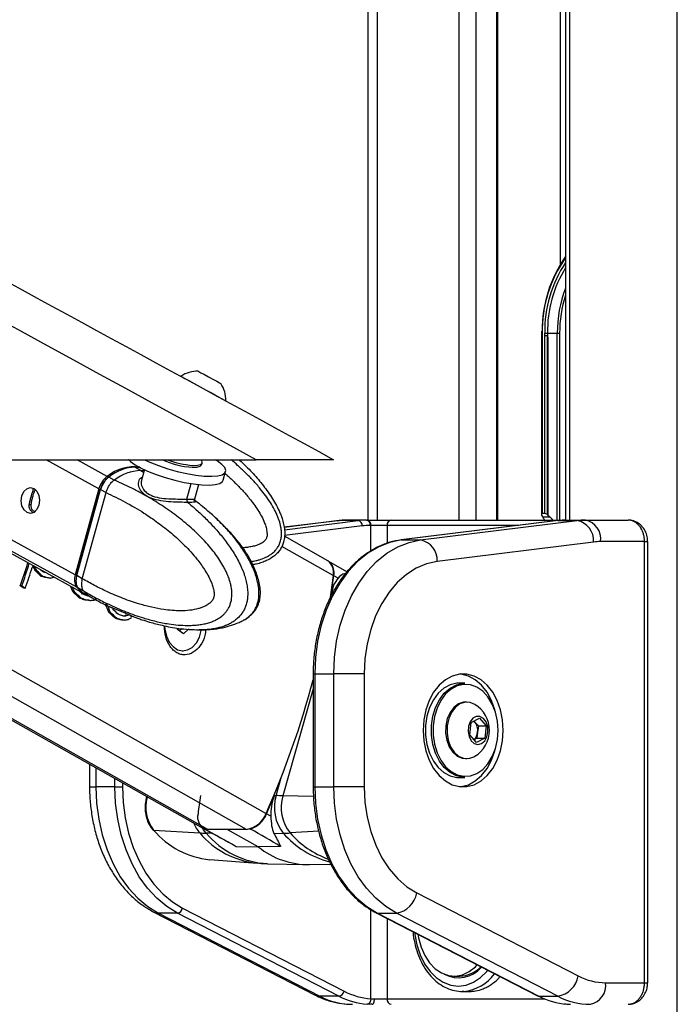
# Model space of a CAD drawing. Header units: millimetres. Extents: x 20 to 22981, y 40 to 19992.
# Tile 124 of 153: x 17410 to 17654, y 6410 to 6776. Entities that reach past the tile are written whole.
import ezdxf

# ---------------------------------------------------------------- set-up
doc = ezdxf.new("R2010")
doc.units = ezdxf.units.MM
doc.header["$LTSCALE"] = 2

msp = doc.modelspace()

# ---------------------------------------------------------------- linework, layer by layer
at = {"color": 8, "linetype": 'Continuous', "lineweight": 25}
for p, q in [((17654.15, 2191.49), (17654.15, 7939.49)), ((17614.05, 7760.96), (17614.05, 6590.02)), ((17542.65, 7234.49), (17542.65, 6590.02)), ((17573.13, 6590.02), (17573.13, 7146.36)), ((17579.31, 7141.84), (17579.31, 6590.02)), ((17587.09, 6590.02), (17587.09, 7136.14)), ((17610.77, 6685.26), (17610.77, 7128.96)), ((17603.97, 6659.49), (17603.67, 6659.49)), ((17609.54, 6590.02), (17609.54, 6659.49)), ((17610.42, 6659.49), (17610.42, 6590.02)), ((17479.76, 6475.06), (17236.46, 6612.47)), ((17494.14, 6475.06), (17250.84, 6612.47)), ((17501.34, 6480.95), (17268.47, 6612.47)), ((17431, 6565.09), (17344.87, 6612.47)), ((17430.45, 6569.68), (17352.67, 6612.47)), ((17439.29, 6601.7), (17419.72, 6612.47)), ((17442.38, 6606.28), (17431.14, 6612.47)), ((17454.81, 6608.45), (17455.88, 6607.83)), ((17471.98, 6597.83), (17473.56, 6603.57)), ((17415.66, 6601.31), (17415.12, 6601.6)), ((17414.08, 6595.5), (17413.4, 6595.88)), ((17528.52, 6589.83), (17508.09, 6587.3)), ((17508.22, 6586.45), (17535.59, 6589.83)), ((17528.03, 6589.8), (17528.52, 6589.83)), ((17612.64, 6590.02), (17612.69, 6590.02)), ((17537.13, 6587.84), (17508.23, 6584.26)), ((17540.35, 6578.56), (17540.35, 6588.02)), ((17546.31, 6588.02), (17546.31, 6581.37)), ((17595.15, 6588.02), (17546.31, 6588.02)), ((17641.97, 6582.02), (17643.14, 6582.02)), ((17526.34, 6569.48), (17507.26, 6580.25)), ((17525.34, 6574.11), (17525.26, 6574.11)), ((17518.86, 6532.83), (17519.45, 6532.83)), ((17518.86, 6527.34), (17507.63, 6487.55)), ((17438.13, 6498), (17438.13, 6490.89)), ((17445.2, 6490.89), (17445.2, 6494.01)), ((17505.08, 6487.6), (17507.08, 6494.69)), ((17435.79, 6490.89), (17438.13, 6490.89)), ((17448.03, 6492.41), (17448.03, 6490.89)), ((17518.86, 6490.89), (17519.45, 6490.89)), ((17457.23, 6487.07), (17457.26, 6487.19)), ((17457.23, 6487.07), (17457.47, 6487.07)), ((17518.98, 6487.26), (17507.63, 6487.55)), ((17481.42, 6473.59), (17479.12, 6473.63)), ((17520.94, 6474.34), (17510.28, 6473.73)), ((17540.35, 6412.08), (17540.35, 6445.15)), ((17546.31, 6441.94), (17546.31, 6412.02)), ((17641.97, 6418.02), (17643.14, 6418.02)), ((17546.31, 6412.02), (17604.88, 6412.02))]:
    msp.add_line(p, q, dxfattribs=at)
at = {"color": 7, "linetype": 'Continuous', "lineweight": 25}
for p, q in [((17612.66, 7760.96), (17612.66, 6590.02)), ((17539.3, 6590.02), (17539.3, 7244.18)), ((17587.52, 6590.02), (17587.52, 7135.82)), ((17603.68, 6660.28), (17603.67, 6659.49)), ((17603.67, 6659.49), (17603.67, 6592.2)), ((17603.97, 6659.49), (17603.97, 6592.49)), ((17604.89, 6658.63), (17604.89, 6659.49)), ((17604.89, 6659.49), (17605.93, 6659.49)), ((17604.89, 6592.49), (17604.89, 6658.63)), ((17605.9, 6591.95), (17605.9, 6658.63)), ((17605.93, 6659.49), (17609.54, 6659.49)), ((17609.54, 6659.49), (17610.42, 6659.49)), ((17606.03, 6657.51), (17606.03, 6591.84)), ((17484.5, 6640.81), (17484.52, 6640.8)), ((17486.38, 6634.38), (17486.41, 6634.36)), ((14957.83, 6612.47), (17497.73, 6612.47)), ((17235.44, 6612.47), (17477.92, 6475.53)), ((17343.33, 6612.47), (17433.9, 6562.64)), ((17450.49, 6612.29), (17450.17, 6612.47)), ((17477.39, 6610.56), (17477.58, 6611.27)), ((17454.81, 6608.45), (17452.57, 6609.68)), ((17456.15, 6608.79), (17455.07, 6604.91)), ((17485.45, 6604.83), (17486.35, 6608.09)), ((17444.89, 6604.9), (17442.91, 6605.99)), ((17445.03, 6604.85), (17444.89, 6604.9)), ((17455.2, 6604.87), (17455.12, 6604.69)), ((17474.94, 6597.96), (17476.39, 6603.2)), ((17414.9, 6601.35), (17415.12, 6601.6)), ((17439.29, 6601.7), (17430.45, 6569.68)), ((17439.7, 6601.55), (17430.86, 6569.53)), ((17431.01, 6569.37), (17439.86, 6601.39)), ((17433.09, 6568.24), (17441.93, 6600.24)), ((17439.86, 6601.39), (17441.93, 6600.25)), ((17441.93, 6600.25), (17441.93, 6600.24)), ((17474.54, 6597.57), (17475.01, 6597.24)), ((17604.89, 6592.49), (17603.97, 6592.49)), ((17528.03, 6589.8), (17508.08, 6587.33)), ((17535.59, 6589.83), (17528.52, 6589.83)), ((17538.67, 6590.02), (17531.6, 6590.02)), ((17538.67, 6590.02), (17538.94, 6590.02)), ((17538.94, 6590.02), (17547.87, 6590.02)), ((17547.87, 6590.02), (17612.69, 6590.02)), ((17609.71, 6589.82), (17551.6, 6582.63)), ((17609.83, 6589.83), (17551.72, 6582.64)), ((17558.79, 6582.64), (17616.91, 6589.83)), ((17604.13, 6591.25), (17603.94, 6591.53)), ((17604.13, 6591.25), (17606.74, 6591.25)), ((17606.03, 6591.84), (17606.74, 6591.25)), ((17609.71, 6589.82), (17609.83, 6589.83)), ((17609.83, 6589.83), (17616.91, 6589.83)), ((17612.69, 6590.02), (17612.92, 6590.02)), ((17612.92, 6590.02), (17619.99, 6590.02)), ((17619.99, 6590.02), (17635.86, 6590.02)), ((17540.35, 6588.02), (17540.08, 6588.02)), ((17546.31, 6588.02), (17540.35, 6588.02)), ((17524.3, 6574.9), (17508.21, 6583.99)), ((17551.6, 6582.63), (17551.72, 6582.64)), ((17551.72, 6582.64), (17558.79, 6582.64)), ((17623.06, 6581.86), (17564.94, 6574.67)), ((17641.97, 6582.02), (17625.64, 6582.02)), ((17641.97, 6418.02), (17641.97, 6582.02)), ((17643.14, 6418.02), (17643.14, 6582.02)), ((17531.4, 6570.81), (17524.68, 6574.68)), ((17415.56, 6572.55), (17414.99, 6572.55)), ((17416.21, 6571.18), (17415.64, 6571.18)), ((17418.42, 6569.07), (17417.85, 6569.07)), ((17421.26, 6568.4), (17420.7, 6568.4)), ((17433.09, 6568.23), (17431.01, 6569.37)), ((17433.09, 6568.24), (17433.09, 6568.23)), ((17526.34, 6569.48), (17525.08, 6560.39)), ((17528.12, 6568.45), (17526.54, 6569.36)), ((17410.62, 6565.52), (17410.05, 6565.52)), ((17411.4, 6564.77), (17410.05, 6565.52)), ((17410.62, 6565.52), (17411.96, 6564.77)), ((17411.96, 6564.77), (17411.4, 6564.77)), ((17430.28, 6563.2), (17429.72, 6563.2)), ((17431.54, 6564.79), (17433.52, 6563.71)), ((17433.52, 6563.71), (17433.65, 6563.63)), ((17432.66, 6561.03), (17432.09, 6561.03)), ((17434.29, 6560.37), (17433.72, 6560.37)), ((17434.38, 6562.38), (17436.54, 6561.2)), ((17435.92, 6560.13), (17435.36, 6560.13)), ((17442.26, 6558.74), (17441.7, 6558.74)), ((17443.53, 6555.7), (17442.96, 6555.7)), ((17444.54, 6557.32), (17448.64, 6555.64)), ((17445.74, 6553.65), (17445.17, 6553.65)), ((17447.3, 6553.01), (17446.74, 6553.01)), ((17448.82, 6552.84), (17448.26, 6552.84)), ((17449.55, 6554.5), (17448.98, 6554.5)), ((17450.47, 6554.84), (17449.9, 6554.84)), ((17451.59, 6554.33), (17453.61, 6553.57)), ((17468.47, 6549.31), (17468.45, 6549.85)), ((17470.64, 6547.71), (17468.47, 6549.31)), ((17470.02, 6549.58), (17469.16, 6548.8)), ((17472.71, 6549.58), (17470.64, 6547.71)), ((17470.17, 6541.42), (17470.53, 6541.42)), ((17518.86, 6532.83), (17518.86, 6490.89)), ((17519.45, 6532.83), (17519.45, 6490.89)), ((17519.45, 6532.83), (17526.52, 6532.83)), ((17526.52, 6490.89), (17526.52, 6532.83)), ((17537.83, 6532.83), (17526.52, 6532.83)), ((17537.83, 6532.83), (17537.83, 6490.89)), ((17575.17, 6529.36), (17572.91, 6529.36)), ((17575.99, 6522.36), (17575.45, 6522.36)), ((17577.6, 6514.8), (17580.66, 6516.42)), ((17578.63, 6515.35), (17578.98, 6514.95)), ((17580.66, 6516.42), (17583.18, 6513.48)), ((17577.06, 6510.24), (17577.6, 6514.8)), ((17578.98, 6514.95), (17580.24, 6513.48)), ((17580.24, 6513.48), (17579.97, 6511.2)), ((17580.24, 6513.48), (17583.18, 6513.48)), ((17583.18, 6513.48), (17582.64, 6508.93)), ((17579.58, 6507.31), (17577.06, 6510.24)), ((17579.7, 6508.93), (17578.66, 6508.38)), ((17582.64, 6508.93), (17579.58, 6507.31)), ((17579.97, 6511.2), (17579.7, 6508.93)), ((17579.7, 6508.93), (17582.64, 6508.93)), ((17575.45, 6501.36), (17575.99, 6501.36)), ((17578.59, 6502.03), (17578.93, 6502.22)), ((17435.79, 6499.32), (17435.79, 6490.89)), ((17572.91, 6494.36), (17575.17, 6494.36)), ((17445.2, 6490.89), (17438.13, 6490.89)), ((17445.2, 6490.89), (17448.03, 6490.89)), ((17519.45, 6490.89), (17526.52, 6490.89)), ((17537.83, 6490.89), (17526.52, 6490.89)), ((17457.05, 6487.31), (17456.96, 6486.97)), ((17504.48, 6487.6), (17505.08, 6487.6)), ((17503.13, 6479.92), (17501.54, 6480.84)), ((17459.59, 6474.77), (17476.71, 6473.73)), ((17478.09, 6475.43), (17488.34, 6469.75)), ((17478.66, 6475.18), (17478.8, 6475.18)), ((17494.14, 6475.06), (17479.76, 6475.06)), ((17498.47, 6468.56), (17486.95, 6475.06)), ((17495.62, 6475.18), (17495.15, 6475.17)), ((17504.23, 6473.57), (17507.76, 6473.63)), ((17490.29, 6468.74), (17498.47, 6468.56)), ((17506.78, 6468.74), (17498.47, 6468.56)), ((17480.45, 6463.79), (17498.08, 6462.48)), ((17501.88, 6462.29), (17516.2, 6461.94)), ((17517.54, 6461.94), (17525.4, 6462.13)), ((17557.37, 6451.43), (17617.35, 6420.56)), ((17470.36, 6445.79), (17530.34, 6414.92)), ((17459.67, 6444.31), (17519.64, 6413.44)), ((17468.47, 6443.91), (17461.39, 6443.91)), ((17461.39, 6443.91), (17521.37, 6413.04)), ((17528.44, 6413.04), (17468.47, 6443.91)), ((17542.28, 6444.01), (17602.25, 6413.14)), ((17542.71, 6443.91), (17549.78, 6443.91)), ((17542.71, 6443.91), (17602.69, 6413.04)), ((17609.76, 6413.04), (17549.78, 6443.91)), ((17571.27, 6420.52), (17573.32, 6420.52)), ((17627.51, 6418.02), (17641.97, 6418.02)), ((17528.44, 6413.04), (17521.37, 6413.04)), ((17574.77, 6414.83), (17574.24, 6414.82)), ((17574.24, 6414.82), (17577.07, 6414.82)), ((17602.69, 6413.04), (17609.76, 6413.04)), ((17541.62, 6412.02), (17546.31, 6412.02))]:
    msp.add_line(p, q, dxfattribs=at)
at = {"color": 7, "linetype": 'Continuous', "lineweight": 25, "flags": 128}
for points in [[(17469.74, 6643.48), (17469.75, 6643.47), (17470.19, 6643.24), (17471.2, 6642.69), (17472.73, 6641.85), (17474.65, 6640.8), (17476.83, 6639.61), (17479.1, 6638.37), (17481.29, 6637.17), (17483.25, 6636.1), (17484.82, 6635.24), (17485.89, 6634.65), (17486.38, 6634.38)], [(17476.18, 6645.36), (17476.38, 6645.25), (17477.17, 6644.82), (17478.45, 6644.12), (17480.01, 6643.27), (17481.63, 6642.39), (17483.05, 6641.61), (17484.06, 6641.05), (17484.5, 6640.81)], [(17456.2, 6612.47), (17458.24, 6611.52), (17461.39, 6610.26), (17464.81, 6609.1), (17468.35, 6608.1), (17471.89, 6607.29), (17475.3, 6606.71), (17478.42, 6606.37), (17481.16, 6606.29), (17483.4, 6606.47), (17485.06, 6606.9), (17486.07, 6607.57), (17486.39, 6608.46), (17486.02, 6609.52), (17484.96, 6610.72), (17483.26, 6612.01), (17482.55, 6612.46)], [(17473.92, 6609.66), (17475.65, 6609.71), (17476.83, 6610.01), (17477.38, 6610.53), (17477.39, 6610.56)], [(17474.11, 6610.37), (17475.85, 6610.42), (17477.03, 6610.72), (17477.57, 6611.24), (17477.59, 6611.6)], [(17477.59, 6611.6), (17477.35, 6612.5), (17477.34, 6612.53)], [(17457.34, 6608.26), (17460.49, 6606.99), (17463.91, 6605.84), (17467.45, 6604.84), (17470.99, 6604.03), (17474.39, 6603.45), (17477.52, 6603.11), (17480.26, 6603.02), (17482.5, 6603.21), (17484.16, 6603.64), (17485.17, 6604.31), (17485.45, 6604.83)], [(17442.63, 6605.75), (17442.61, 6605.83), (17442.62, 6605.91), (17442.63, 6605.97), (17442.67, 6606.01), (17442.71, 6606.03), (17442.77, 6606.04), (17442.84, 6606.02), (17442.91, 6605.99)], [(17415.03, 6601.76), (17416.15, 6600.75), (17416.91, 6599.22), (17417.19, 6597.39), (17416.96, 6595.55), (17416.25, 6593.97), (17415.16, 6592.89), (17413.87, 6592.49), (17412.56, 6592.81), (17411.45, 6593.82), (17410.69, 6595.35), (17410.41, 6597.18), (17410.64, 6599.02), (17411.35, 6600.6), (17412.44, 6601.68), (17413.73, 6602.08), (17415.03, 6601.76)], [(17439.88, 6601.61), (17439.8, 6601.6), (17439.75, 6601.59), (17439.71, 6601.57), (17439.7, 6601.55)], [(17551.72, 6582.64), (17547.4, 6581.72), (17543.2, 6580.06), (17539.17, 6577.68), (17535.38, 6574.61), (17531.88, 6570.9), (17528.74, 6566.61), (17525.99, 6561.81), (17523.68, 6556.56), (17521.85, 6550.95), (17520.52, 6545.07), (17519.72, 6539), (17519.45, 6532.83)], [(17526.52, 6532.83), (17526.79, 6539), (17527.59, 6545.07), (17528.92, 6550.95), (17530.75, 6556.56), (17533.06, 6561.81), (17535.81, 6566.61), (17538.95, 6570.9), (17542.45, 6574.61), (17546.24, 6577.68), (17550.27, 6580.06), (17554.47, 6581.72), (17558.79, 6582.64)], [(17564.94, 6574.67), (17560.99, 6573.8), (17557.15, 6572.18), (17553.51, 6569.85), (17550.11, 6566.85), (17547.04, 6563.23), (17544.33, 6559.06), (17542.05, 6554.41), (17540.23, 6549.37), (17538.91, 6544.02), (17538.1, 6538.48), (17537.83, 6532.83)], [(17430.86, 6569.53), (17430.86, 6569.53), (17430.87, 6569.49), (17430.9, 6569.46), (17430.95, 6569.42), (17431.01, 6569.37)], [(17431, 6565.09), (17432.58, 6563.52), (17434.15, 6562.52)], [(17463.65, 6550.73), (17463.75, 6549.42), (17464.34, 6546.9), (17465.38, 6544.69), (17466.81, 6542.97), (17468.52, 6541.85), (17470.37, 6541.43), (17472.23, 6541.73), (17473.97, 6542.72), (17475.46, 6544.35), (17476.58, 6546.48), (17477.25, 6548.96), (17477.29, 6549.23)], [(17589.45, 6511.86), (17589.2, 6515.72), (17588.45, 6519.45), (17587.23, 6522.92), (17585.58, 6526.01), (17583.55, 6528.62), (17581.22, 6530.66), (17578.67, 6532.06), (17575.97, 6532.77), (17573.23, 6532.77), (17570.54, 6532.06), (17567.98, 6530.66), (17565.65, 6528.62), (17563.63, 6526.01), (17561.98, 6522.92), (17560.76, 6519.45), (17560.01, 6515.72), (17559.75, 6511.86), (17560.01, 6508), (17560.76, 6504.28), (17561.98, 6500.81), (17563.63, 6497.72), (17565.65, 6495.1), (17567.98, 6493.06), (17570.54, 6491.66), (17573.23, 6490.95), (17575.97, 6490.95), (17578.67, 6491.66), (17581.22, 6493.06), (17583.55, 6495.1), (17585.58, 6497.72), (17587.23, 6500.81), (17588.45, 6504.28), (17589.2, 6508), (17589.45, 6511.86)], [(17586.47, 6518.89), (17586.33, 6519.45), (17585.11, 6522.92), (17583.45, 6526.01), (17581.43, 6528.62), (17579.1, 6530.66), (17576.54, 6532.06), (17573.85, 6532.77), (17573.54, 6532.81)], [(17572.91, 6529.36), (17572.28, 6529.34), (17569.8, 6528.8), (17567.46, 6527.57), (17565.33, 6525.7), (17563.52, 6523.26), (17562.09, 6520.36), (17561.1, 6517.1), (17560.59, 6513.63), (17560.59, 6510.09), (17561.1, 6506.62), (17562.09, 6503.37), (17563.52, 6500.46), (17565.33, 6498.02), (17567.46, 6496.15), (17569.8, 6494.92), (17572.28, 6494.39), (17572.91, 6494.36)], [(17575.17, 6494.36), (17574.54, 6494.39), (17572.07, 6494.92), (17569.72, 6496.15), (17567.59, 6498.02), (17565.78, 6500.46), (17564.35, 6503.37), (17563.36, 6506.62), (17562.86, 6510.09), (17562.86, 6513.63), (17563.36, 6517.1), (17564.35, 6520.36), (17565.78, 6523.26), (17567.59, 6525.7), (17569.72, 6527.57), (17572.07, 6528.8), (17574.54, 6529.34), (17575.17, 6529.36)], [(17587.54, 6511.86), (17587.3, 6515.3), (17586.56, 6518.61), (17585.38, 6521.63), (17583.78, 6524.26), (17581.85, 6526.37), (17579.65, 6527.9), (17577.28, 6528.77), (17574.84, 6528.94), (17572.42, 6528.42), (17570.13, 6527.22), (17568.05, 6525.38), (17566.28, 6523), (17564.88, 6520.16), (17563.91, 6516.98), (17563.42, 6513.59), (17563.42, 6510.13), (17563.91, 6506.74), (17564.88, 6503.56), (17566.28, 6500.72), (17568.05, 6498.34), (17570.13, 6496.51), (17572.42, 6495.31), (17574.84, 6494.78), (17577.28, 6494.96), (17579.65, 6495.83), (17581.85, 6497.35), (17583.78, 6499.47), (17585.38, 6502.09), (17586.56, 6505.12), (17587.3, 6508.42), (17587.54, 6511.86)], [(17575.45, 6522.36), (17574.74, 6522.31), (17572.85, 6521.7), (17571.14, 6520.41), (17569.72, 6518.54), (17568.69, 6516.22), (17568.13, 6513.59), (17568.06, 6510.85), (17568.5, 6508.18), (17569.41, 6505.76), (17570.73, 6503.76), (17572.37, 6502.31), (17574.23, 6501.51), (17575.45, 6501.36)], [(17578.93, 6521.5), (17577.21, 6522.22), (17575.28, 6522.31), (17573.39, 6521.7), (17571.68, 6520.41), (17570.26, 6518.54), (17569.23, 6516.22), (17568.67, 6513.59), (17568.6, 6510.85), (17569.03, 6508.18), (17569.94, 6505.76), (17571.27, 6503.76), (17572.91, 6502.31), (17574.76, 6501.51), (17576.7, 6501.41), (17578.59, 6502.03)], [(17581.42, 6506.95), (17582.59, 6507.94), (17583.42, 6509.47), (17583.81, 6511.32), (17583.7, 6513.24), (17583.11, 6514.98), (17582.11, 6516.29), (17580.84, 6517.01), (17579.48, 6517.03), (17578.2, 6516.36), (17577.18, 6515.08), (17576.56, 6513.36), (17576.42, 6511.44), (17576.78, 6509.58), (17577.59, 6508.02), (17578.74, 6506.99), (17580.07, 6506.61), (17581.42, 6506.95)], [(17578.98, 6514.95), (17578.67, 6515.26), (17578.59, 6515.33)], [(17573.54, 6490.92), (17573.85, 6490.95), (17576.54, 6491.66), (17579.1, 6493.06), (17581.43, 6495.1), (17583.45, 6497.72), (17585.11, 6500.81), (17586.33, 6504.28), (17586.47, 6504.84)], [(17438.13, 6490.89), (17438.39, 6484.8), (17439.18, 6478.8), (17440.48, 6472.97), (17442.27, 6467.42), (17444.52, 6462.21), (17447.21, 6457.44), (17450.29, 6453.16), (17453.72, 6449.44), (17457.44, 6446.34), (17461.39, 6443.91)], [(17468.47, 6443.91), (17464.51, 6446.34), (17460.79, 6449.44), (17457.36, 6453.16), (17454.28, 6457.44), (17451.6, 6462.21), (17449.34, 6467.42), (17447.55, 6472.97), (17446.25, 6478.8), (17445.47, 6484.8), (17445.2, 6490.89)], [(17448.03, 6490.89), (17448.28, 6485.04), (17449.04, 6479.28), (17450.28, 6473.69), (17452, 6468.36), (17454.17, 6463.36), (17456.75, 6458.77), (17459.7, 6454.67), (17462.99, 6451.1), (17466.56, 6448.12), (17470.36, 6445.79)], [(17519.45, 6490.89), (17519.71, 6484.8), (17520.5, 6478.8), (17521.8, 6472.97), (17523.59, 6467.42), (17525.84, 6462.21), (17528.53, 6457.44), (17531.61, 6453.16), (17535.03, 6449.44), (17538.75, 6446.34), (17542.71, 6443.91)], [(17549.78, 6443.91), (17545.82, 6446.34), (17542.1, 6449.44), (17538.68, 6453.16), (17535.6, 6457.44), (17532.91, 6462.21), (17530.66, 6467.42), (17528.87, 6472.97), (17527.57, 6478.8), (17526.78, 6484.8), (17526.52, 6490.89)], [(17537.83, 6490.89), (17538.11, 6485.21), (17538.92, 6479.63), (17540.26, 6474.26), (17542.1, 6469.19), (17544.42, 6464.52), (17547.15, 6460.34), (17550.26, 6456.72), (17553.69, 6453.73), (17557.37, 6451.43)], [(17557.77, 6436.04), (17557.99, 6434.76), (17558.93, 6431.3), (17560.32, 6428.16), (17562.11, 6425.44), (17564.23, 6423.26), (17566.6, 6421.67), (17569.14, 6420.76), (17571.75, 6420.53), (17574.35, 6421.02), (17576.84, 6422.19), (17579.13, 6424), (17579.79, 6424.7)], [(17602.25, 6413.14), (17602.42, 6413.07), (17602.69, 6413.04)], [(17540.84, 6410.02), (17540.99, 6410.06), (17541.14, 6410.17), (17541.28, 6410.36), (17541.39, 6410.61), (17541.49, 6410.91), (17541.56, 6411.26), (17541.61, 6411.63), (17541.62, 6412.02)]]:
    msp.add_lwpolyline(points, dxfattribs=at)
at = {"color": 8, "linetype": 'Continuous', "lineweight": 25, "flags": 128}
for points in [[(17456.03, 6608.38), (17455.96, 6608.39), (17454.81, 6608.45)], [(17439.7, 6601.55), (17439.7, 6601.54), (17439.71, 6601.51), (17439.74, 6601.47), (17439.79, 6601.43), (17439.86, 6601.39)], [(17456.96, 6486.97), (17456.97, 6487), (17457.03, 6487.03), (17457.11, 6487.06), (17457.23, 6487.07)], [(17479.12, 6473.63), (17478.11, 6474.94), (17477.63, 6475.74)], [(17459.67, 6444.31), (17460.33, 6444.05), (17461.39, 6443.91)], [(17542.28, 6444.01), (17542.44, 6443.94), (17542.71, 6443.91)], [(17556.59, 6436.64), (17556.67, 6435.99), (17557.41, 6432.09), (17558.62, 6428.42), (17560.26, 6425.11), (17562.28, 6422.25), (17564.62, 6419.93), (17567.21, 6418.22), (17569.97, 6417.17), (17572.82, 6416.82), (17575.67, 6417.17), (17578.43, 6418.22), (17581.02, 6419.93), (17583.37, 6422.25), (17583.72, 6422.68)], [(17519.64, 6413.44), (17520.3, 6413.18), (17521.37, 6413.04)], [(17612.69, 6410.02), (17612.45, 6410.06), (17612.25, 6410.15)]]:
    msp.add_lwpolyline(points, dxfattribs=at)
at = {"color": 7, "linetype": 'Continuous', "lineweight": 25}
for centre, radius, start, end in [((17651.7, 6660.54), 47.76, 144.836, 180.2698), ((17650.47, 6660.32), 44.54, 148.0771, 181.0691), ((17475.79, 6634.73), 10.63, 87.864, 124.6615), ((17475.79, 6634.73), 10.63, 357.9848, 34.7824), ((17465.23, 6629.38), 22.55, 228.3866, 249.5012), ((17476.14, 6641.92), 32.33, 245.758, 266.0638), ((17476.39, 6642.79), 32.5, 248.9326, 265.9842), ((17452.27, 6594.19), 15.62, 82.109, 129.2578), ((17455.48, 6591.54), 16.92, 92.2911, 128.1537), ((17447.62, 6599.43), 8.63, 127.375, 164.7379), ((17473.14, 6597.47), 1.22, 162.5749, 225.0216), ((17531.6, 6564.94), 25.09, 90.0053, 97.0613), ((17538.67, 6564.94), 25.09, 90.0053, 97.0613), ((17535.22, 6587.96), 1.91, 356.5252, 78.7875), ((17538.32, 6588.27), 1.79, 351.9505, 78.5782), ((17538.59, 6588.27), 1.79, 351.9505, 78.5782), ((17548.12, 6588.22), 1.82, 97.8744, 186.1427), ((17612.92, 6564.94), 25.09, 90.0053, 97.0613), ((17619.99, 6564.94), 25.09, 90.0053, 97.0613), ((17615.42, 6582.33), 7.65, 356.5252, 78.7875), ((17618.57, 6583.02), 7.14, 351.9505, 78.5782), ((17540.09, 6563.94), 24.08, 90.0053, 97.0613), ((17557.31, 6575.14), 7.65, 356.5252, 78.7875), ((17625.65, 6560.95), 21.07, 90.0053, 97.0613), ((17103.05, 6671.2), 324.69, 341.0058, 342.6168), ((17103.55, 6671.22), 324.75, 341.0059, 342.5675), ((17521.22, 6570.65), 5.25, 347.0881, 54.0442), ((17520.71, 6570.41), 5.93, 349.792, 38.596), ((17104.43, 6670.62), 325.24, 341.0068, 342.4288), ((17435.34, 6567.94), 5.19, 160.3534, 213.3192), ((17260.61, 6600.77), 267.78, 351.798, 353.2627), ((17466.97, 6550.75), 2.92, 318.3845, 338.63), ((17201.14, 6614.7), 328.65, 335.9867, 345.187), ((17573.05, 6511.86), 11.29, 301.3887, 58.6113), ((17575.05, 6511.91), 4.96, 351.8391, 37.7927), ((17575.66, 6511.57), 4.32, 313.244, 355.1089), ((17470.09, 6483.16), 13.44, 163.1007, 218.6544), ((17750.34, 6446.9), 276.34, 171.5303, 172.9468), ((17195.36, 6617.76), 335.4, 335.9067, 337.1672), ((17519.68, 6483.16), 15.26, 163.1007, 218.6544), ((17503.73, 6339.45), 148.15, 88.4912, 89.4762), ((17522.08, 6483.16), 15.1, 163.1007, 218.6544), ((17480.8, 6479.56), 4.87, 164.8746, 244.0287), ((17492.85, 6483.99), 9.02, 278.2709, 340.3063), ((17492.34, 6484.55), 9.93, 289.3002, 338.0312), ((17459.59, 6475.15), 0.38, 224.1535, 269.4715), ((17483.59, 6495.06), 31.43, 220.218, 264.2627), ((17479.7, 6478.71), 3.65, 240.7941, 270.8641), ((17480.28, 6532.98), 59.35, 266.5511, 268.8833), ((17506.45, 6541.1), 67.48, 271.1167, 273.2576), ((17517.18, 6491.66), 29.73, 231.0113, 270.7028), ((17548.2, 6453.1), 9.32, 279.7581, 349.6801), ((17468.07, 6446.21), 2.33, 279.7581, 349.6801), ((17572.88, 6430.97), 11.09, 241.4127, 320.2057), ((17573.11, 6431.61), 11.09, 271.0768, 316.6086), ((17608.18, 6422.23), 9.32, 279.7581, 349.6801), ((17627.63, 6440.15), 22.12, 242.3133, 269.6828), ((17620.43, 6417.02), 7.14, 281.4218, 8.0495), ((17533.61, 6436.36), 26.34, 242.3133, 269.6828), ((17528.04, 6415.33), 2.33, 279.7581, 349.6801), ((17540.77, 6436.62), 26.61, 242.4016, 265.9183), ((17542.17, 6437.56), 25.55, 242.4016, 265.9183), ((17615.01, 6436.62), 26.61, 242.4016, 265.9183), ((17621.99, 6436.36), 26.34, 242.3133, 269.6828), ((17538.51, 6411.89), 1.85, 281.3299, 5.5863), ((17548.12, 6411.83), 1.82, 173.8573, 262.1256)]:
    msp.add_arc(centre, radius, start, end, dxfattribs=at)
at = {"color": 8, "linetype": 'Continuous', "lineweight": 25}
for centre, radius, start, end in [((17650.53, 6660.46), 46.57, 144.3962, 181.1904), ((17650.04, 6660.42), 45.16, 145.8596, 181.1837), ((17654.48, 6659.76), 44.94, 158.518, 180.3432), ((17655.22, 6659.63), 44.8, 161.8032, 180.1752), ((17441.29, 6569.77), 9.8, 218.8016, 241.0487), ((17485.65, 6481.63), 11.93, 200.3608, 221.4735), ((17501.31, 6494.53), 32.22, 220.2182, 264.2565), ((17503.62, 6494.28), 32.03, 220.1221, 266.898), ((17533.35, 6495.81), 33.86, 220.91, 255.6165), ((17536.54, 6496.78), 34.94, 221.2781, 249.6863), ((17573.42, 6430.5), 15.72, 274.9261, 324.5856)]:
    msp.add_arc(centre, radius, start, end, dxfattribs=at)
at = {"color": 7, "linetype": 'Continuous', "lineweight": 25}
for centre, major_axis, ratio, start_param, end_param in [((17667.74, 6659.49), (61.81, 0), 0.582425, 3.141593, 3.196534), ((17446.97, 6589.41), (10.34, 19.14), 0.647541, 0.341168, 0.949414), ((17446.97, 6589.41), (10.63, 18.97), 0.671543, 0.198472, 0.351285), ((17444.04, 6601.41), (2.86, 5.28), 0.648437, 0.949758, 1.912309), ((17443.63, 6601.63), (2.57, 4.75), 0.647199, 0.949283, 1.911834), ((17604.67, 6591.49), (0.924, -0.924), 0.414214, 2.748894, 4.284783), ((17605.6, 6591.49), (0.924, -0.924), 0.414214, 1.658095, 2.748894), ((17606.2, 6592.41), (0.924, -0.924), 0.414214, 4.799688, 4.930555), ((17601.24, 6587.01), (0, 6), 0.682414, 5.239173, 5.497787), ((17601.64, 6587.01), (7.21, 0), 0.831789, 0.526784, 0.785398), ((17259.19, 6579.64), (217.17, 135.06), 0.398164, 5.236918, 5.24019), ((17245.59, 6587), (-201.04, 335.56), 0.364496, 4.451329, 4.455307), ((17196.12, 6615.25), (1368, -1012.09), 0.056924, 1.451926, 1.452325), ((17246.15, 6587), (-201.04, 335.56), 0.364496, 4.451329, 4.455307), ((17223.32, 6599.57), (669.68, -611.18), 0.121808, 1.388625, 1.392053), ((17223.88, 6599.57), (669.68, -611.18), 0.121808, 1.388625, 1.392053), ((17240.09, 6590.42), (-386.87, 445.14), 0.211299, 4.488979, 4.489536), ((17192.09, 6617.53), (1520, -1098.65), 0.050846, 1.458031, 1.458774), ((17289.81, 6562.34), (802.38, -192.88), 0.046858, 1.419376, 1.420819), ((17293.2, 6560.11), (775.94, -177.63), 0.04645, 1.416377, 1.420091), ((17293.77, 6560.11), (775.94, -177.63), 0.04645, 1.416377, 1.420091), ((17270.37, 6573.32), (295.53, 93.11), 0.181832, 5.190042, 5.195717), ((17435.19, 6569.4), (2.86, 5.28), 0.648437, 1.912309, 2.874859), ((17260.59, 6578.52), (-180.8, 324.17), 0.39107, 4.451443, 4.458348), ((17261.16, 6578.52), (-180.8, 324.17), 0.39107, 4.451443, 4.457117), ((17233.75, 6593.68), (745.21, -654.99), 0.108879, 1.398061, 1.40135), ((17234.32, 6593.68), (745.21, -654.99), 0.108879, 1.398061, 1.40135), ((17444.78, 6581.48), (10.34, 19.14), 0.647541, 2.874515, 3.136768), ((17240.04, 6590.45), (743.86, -654.21), 0.109087, 1.40495, 1.406999), ((17348.4, 6528.93), (1595.02, -646.43), 0.035576, 1.531704, 1.532726), ((17348.97, 6528.93), (1595.02, -646.43), 0.035576, 1.531704, 1.532726), ((17324.11, 6542.97), (1262.23, -456.73), 0.041431, 1.497708, 1.499233), ((17300.21, 6556.15), (614.03, -84.16), 0.036841, 1.353935, 1.35667), ((17300.78, 6556.15), (614.03, -84.16), 0.036841, 1.353935, 1.35667), ((17290.09, 6562.18), (393.54, 40.93), 0.046508, 5.08716, 5.091285), ((17284.8, 6565.17), (281.76, 100.27), 0.211868, 5.20777, 5.212964), ((17274.11, 6570.89), (-174.66, 320.77), 0.399605, 4.451853, 4.461125), ((17274.68, 6570.89), (-174.66, 320.77), 0.399605, 4.451853, 4.461125), ((17248.43, 6585.39), (713.34, -636.53), 0.114006, 1.394233, 1.397433), ((17249, 6585.39), (713.34, -636.53), 0.114006, 1.394233, 1.397433), ((17277, 6569.57), (-165.6, 315.82), 0.412621, 4.459468, 4.460421), ((17255.34, 6581.81), (693.5, -625.01), 0.117433, 1.398691, 1.40138), ((17362.46, 6521), (1614.63, -657.58), 0.035264, 1.53294, 1.533912), ((17363.02, 6521), (1614.63, -657.58), 0.035264, 1.53294, 1.533912), ((17332.15, 6538.43), (1139.67, -386.65), 0.043709, 1.483624, 1.485202), ((17311.1, 6550), (571.17, -59.47), 0.030517, 1.331465, 1.334207), ((17311.66, 6550), (571.17, -59.47), 0.030517, 1.331465, 1.334207), ((17301.18, 6555.6), (418.49, 27.17), 0.0272, 5.069341, 5.071592), ((17301.75, 6555.6), (418.49, 27.17), 0.0272, 5.068157, 5.071592), ((17301.49, 6555.75), (363.51, 57.24), 0.076266, 5.117667, 5.121835), ((17296.54, 6558.22), (308, 86.62), 0.157492, 5.185333, 5.188762), ((17297.11, 6558.22), (308, 86.62), 0.157492, 5.185333, 5.188762), ((17296.96, 6558.3), (269.35, 106.73), 0.241908, 5.218882, 5.224076), ((17286.99, 6563.94), (-83.25, 276.1), 0.546392, 4.512695, 4.515661), ((305.21, 16004), (17567.14, -9746.62), 0.00013, 6.07115, 6.074317), ((953.37, 16004), (16919.08, -9746.62), 0.000151, 0.208372, 0.211538)]:
    msp.add_ellipse(centre, major_axis=major_axis, ratio=ratio, start_param=start_param, end_param=end_param, dxfattribs=at)
for points, knots in [([(17497.73, 6612.47), (17291.05, 6725.29), (16896.73, 6940.55), (16364.2, 7231.57), (15969.38, 7447.73), (15693.29, 7599.42), (15541.39, 7683.21), (15458.66, 7729.14), (15444.61, 7736.95)], [0, 0, 0, 0, 0.301545, 0.575336, 0.777328, 0.878324, 0.97932, 1, 1, 1, 1]), ([(16342.38, 7258.52), (16446.34, 7201.78), (16584.96, 7126.12), (16792.84, 7012.69), (16966.06, 6918.18), (17163.39, 6810.53), (17350.2, 6708.62), (17467.72, 6644.52), (17526.48, 6612.47)], [0, 0, 0, 0, 0.2633228, 0.351097, 0.5266455, 0.7021941, 0.8510971, 1, 1, 1, 1]), ([(17604.89, 6658.63), (17604.92, 6658.63), (17605.03, 6658.63), (17605.27, 6658.63), (17605.61, 6658.63), (17605.81, 6658.63), (17605.9, 6658.63)], [0, 0, 0, 0, 0.090131, 0.431109, 0.74027, 1, 1, 1, 1]), ([(17605.9, 6658.63), (17605.9, 6658.63), (17605.9, 6658.63), (17605.9, 6658.63), (17605.91, 6658.63), (17605.92, 6658.6), (17605.93, 6658.5), (17605.97, 6658.13), (17606, 6657.79), (17606.03, 6657.51)], [0, 0, 0, 0, 0.001216, 0.00282, 0.005802, 0.018793, 0.070056, 0.274202, 1, 1, 1, 1]), ([(17491.42, 6612.47), (17492.29, 6611.65), (17493.88, 6610.15), (17496.06, 6607.85), (17498.04, 6605.65), (17499.93, 6603.37), (17501.72, 6601.01), (17503.39, 6598.59), (17504.91, 6596.07), (17506.04, 6593.87), (17506.82, 6592.03), (17507.41, 6590.41), (17507.94, 6588.5), (17508.24, 6586.68), (17508.33, 6584.82), (17508.23, 6583.32), (17507.86, 6581.69), (17507.34, 6580.29), (17506.5, 6578.85), (17505.42, 6577.57), (17503.82, 6576.17), (17501.9, 6575.06), (17499.71, 6574.2), (17497.99, 6573.69), (17496.85, 6573.47), (17496.4, 6573.39)], [0, 0, 0, 0, 0.070008, 0.127701, 0.185455, 0.243437, 0.301521, 0.358553, 0.41577, 0.473823, 0.503057, 0.532372, 0.575284, 0.61872, 0.64029, 0.683918, 0.706104, 0.738127, 0.771084, 0.803108, 0.835936, 0.895362, 0.93178, 0.973595, 1, 1, 1, 1]), ([(17526.48, 6612.47), (17526.42, 6612.47), (17526.29, 6612.47), (17525.17, 6612.47), (17523.46, 6612.47), (17521.39, 6612.47), (17518.7, 6612.47), (17514.63, 6612.47), (17509.36, 6612.47), (17503.3, 6612.47), (17499.59, 6612.47), (17497.73, 6612.47)], [0, 0, 0, 0, 0.126422, 0.252572, 0.339466, 0.426258, 0.513661, 0.601078, 0.759673, 0.879728, 1, 1, 1, 1]), ([(17433.65, 6563.63), (17433.65, 6563.63), (17435.16, 6562.73), (17438.22, 6561.01), (17442.38, 6558.92), (17446.07, 6557.25), (17449.27, 6555.92), (17452.51, 6554.71), (17456.24, 6553.48), (17459.7, 6552.54), (17462.86, 6551.85), (17465.6, 6551.36), (17468.71, 6550.98), (17471.65, 6550.83), (17474.05, 6550.89), (17475.92, 6551.03), (17477.78, 6551.3), (17479.55, 6551.7), (17481.21, 6552.23), (17482.53, 6552.8), (17483.92, 6553.56), (17485.06, 6554.38), (17486.14, 6555.44), (17486.93, 6556.42), (17487.6, 6557.56), (17488.13, 6558.84), (17488.5, 6560.25), (17488.69, 6561.85), (17488.67, 6563.51), (17488.47, 6565.03), (17488.09, 6566.82), (17487.59, 6568.41), (17486.94, 6570.02), (17486.36, 6571.27), (17485.47, 6572.99), (17484.23, 6575.05), (17482.59, 6577.4), (17480.69, 6579.83), (17478.51, 6582.3), (17476.06, 6584.81), (17473.51, 6587.17), (17470.87, 6589.42), (17468.15, 6591.57), (17465.36, 6593.61), (17462.52, 6595.54), (17459.43, 6597.5), (17456.06, 6599.47), (17452.43, 6601.41), (17448.76, 6603.21), (17446.28, 6604.32), (17445.03, 6604.85), (17445.03, 6604.85)], [0, 0, 0, 0, 0.000001, 0.042299, 0.084662, 0.113207, 0.141774, 0.170414, 0.199082, 0.240084, 0.260638, 0.28121, 0.310911, 0.340706, 0.356783, 0.372888, 0.389105, 0.405375, 0.419337, 0.433377, 0.441759, 0.458722, 0.46735, 0.477162, 0.487179, 0.495775, 0.505905, 0.516388, 0.527134, 0.538144, 0.546396, 0.563139, 0.571618, 0.581606, 0.591626, 0.611828, 0.632439, 0.653131, 0.679323, 0.705597, 0.73206, 0.758566, 0.785561, 0.812587, 0.839695, 0.866827, 0.900037, 0.933281, 0.966624, 0.999999, 1, 1, 1, 1]), ([(17441.93, 6600.25), (17442.02, 6600.56), (17442.21, 6601.2), (17442.63, 6602.12), (17443.14, 6603), (17443.69, 6603.75), (17444.27, 6604.37), (17444.66, 6604.72), (17444.88, 6604.89), (17444.89, 6604.9)], [0, 0, 0, 0, 0.172718, 0.350448, 0.523165, 0.700887, 0.842086, 0.985971, 1, 1, 1, 1]), ([(17413.42, 6595.99), (17413.52, 6596.41), (17413.71, 6597.26), (17414.07, 6598.64), (17414.4, 6599.83), (17414.68, 6600.75), (17414.83, 6601.15), (17414.9, 6601.35)], [0, 0, 0, 0, 0.222076, 0.445772, 0.640142, 0.821651, 1, 1, 1, 1]), ([(17414.08, 6595.5), (17414.14, 6595.94), (17414.23, 6596.75), (17414.53, 6598.09), (17414.85, 6599.29), (17415.18, 6600.28), (17415.45, 6600.93), (17415.62, 6601.19), (17415.68, 6601.29)], [0, 0, 0, 0, 0.211369, 0.388355, 0.566092, 0.7273158, 0.8978864, 1, 1, 1, 1]), ([(17441.93, 6600.24), (17444.31, 6599.11), (17449.08, 6596.84), (17455.49, 6593.03), (17461.2, 6589.12), (17465.4, 6585.83), (17468.67, 6582.96), (17471.08, 6580.65), (17473.43, 6578.2), (17475.43, 6575.86), (17477.11, 6573.67), (17478.49, 6571.66), (17479.77, 6569.52), (17480.78, 6567.49), (17481.5, 6565.59), (17481.88, 6564.19), (17482.05, 6563.04), (17482.07, 6562.29), (17482.01, 6561.64), (17481.88, 6561.13), (17481.67, 6560.63), (17481.37, 6560.15), (17480.79, 6559.46), (17479.91, 6558.72), (17478.72, 6558.02), (17477.49, 6557.49), (17475.6, 6556.88), (17472.99, 6556.41), (17469.74, 6556.23), (17466.51, 6556.37), (17462.89, 6556.79), (17458.86, 6557.56), (17453.83, 6558.89), (17448.25, 6560.81), (17442.65, 6563.2), (17437.59, 6565.69), (17434.59, 6567.39), (17433.09, 6568.24)], [0, 0, 0, 0, 0.073738, 0.14775, 0.20409, 0.260616, 0.289263, 0.317953, 0.346811, 0.375753, 0.395318, 0.414939, 0.434828, 0.454884, 0.467894, 0.48112, 0.487197, 0.493393, 0.497432, 0.501609, 0.505043, 0.510136, 0.515353, 0.527914, 0.540826, 0.553414, 0.566082, 0.598147, 0.630574, 0.661678, 0.692891, 0.736823, 0.780893, 0.842838, 0.905002, 0.952464, 1, 1, 1, 1]), ([(17415.02, 6592.71), (17414.68, 6592.91), (17414.01, 6593.32), (17413.4, 6594.45), (17413.31, 6595.41), (17413.41, 6595.91), (17413.42, 6595.99)], [0, 0, 0, 0, 0.316542, 0.636079, 0.942993, 1, 1, 1, 1]), ([(17415.43, 6593.18), (17415.31, 6593.22), (17414.86, 6593.39), (17414.33, 6594.07), (17414.06, 6594.89), (17414.08, 6595.38), (17414.08, 6595.5)], [0, 0, 0, 0, 0.136209, 0.511367, 0.881597, 1, 1, 1, 1]), ([(17475.09, 6597.18), (17475.09, 6597.18), (17475.13, 6597.15), (17475.04, 6597.22), (17474.87, 6597.56), (17474.94, 6597.85), (17474.97, 6597.97)], [0, 0, 0, 0, 0.001012, 0.416614, 0.755335, 1, 1, 1, 1]), ([(17480.36, 6592.83), (17478.72, 6594.28), (17476.97, 6595.84), (17475.13, 6597.14), (17475, 6597.23)], [0, 0, 0, 0, 0.933663, 1, 1, 1, 1]), ([(17493, 6552.84), (17493.04, 6552.85), (17493.62, 6553.14), (17494.46, 6553.73), (17495.48, 6554.6), (17496.25, 6555.41), (17497, 6556.39), (17497.65, 6557.53), (17498.17, 6558.81), (17498.54, 6560.22), (17498.74, 6561.82), (17498.75, 6563.48), (17498.61, 6565.01), (17498.31, 6566.79), (17497.9, 6568.39), (17497.38, 6569.99), (17496.91, 6571.25), (17496.19, 6572.96), (17495.18, 6575.02), (17493.84, 6577.37), (17492.28, 6579.8), (17490.48, 6582.27), (17488.46, 6584.77), (17486.35, 6587.14), (17484.17, 6589.39), (17482.07, 6591.4), (17480.67, 6592.61), (17480.05, 6593.15)], [0, 0, 0, 0, 0.002999, 0.04789, 0.070586, 0.093591, 0.119754, 0.146465, 0.169385, 0.196395, 0.224346, 0.253, 0.282355, 0.304359, 0.349003, 0.371609, 0.398243, 0.42496, 0.478827, 0.533784, 0.588957, 0.658793, 0.72885, 0.79941, 0.870086, 0.942066, 1, 1, 1, 1]), ([(17493, 6552.84), (17493.19, 6552.93), (17494.1, 6553.36), (17495.45, 6554.41), (17496.9, 6555.87), (17498.02, 6557.46), (17498.8, 6559.31), (17499.24, 6561.41), (17499.3, 6563.71), (17499.01, 6566.11), (17498.38, 6568.49), (17497.4, 6571.32), (17495.96, 6574.58), (17493.88, 6578.16), (17491.42, 6581.59), (17488.53, 6584.98), (17485.09, 6588.47), (17482.5, 6591.1), (17480.92, 6592.39), (17480.8, 6592.48)], [0, 0, 0, 0, 0.013652, 0.065351, 0.101411, 0.136853, 0.173657, 0.213059, 0.254544, 0.299616, 0.346868, 0.392665, 0.474348, 0.558248, 0.647466, 0.744692, 0.853841, 0.988748, 1, 1, 1, 1]), ([(17531.6, 6590.02), (17530.72, 6590), (17529.52, 6589.98), (17528.34, 6589.84), (17528.03, 6589.8)], [0, 0, 0, 0, 0.738202, 1, 1, 1, 1]), ([(17641.97, 6582.02), (17641.95, 6582.46), (17641.92, 6583.35), (17641.66, 6584.64), (17641.24, 6585.87), (17640.68, 6586.99), (17639.98, 6587.97), (17639.17, 6588.78), (17638.26, 6589.42), (17637.38, 6589.8), (17636.57, 6589.99), (17636.1, 6590.01), (17635.86, 6590.02)], [0, 0, 0, 0, 0.104655, 0.212303, 0.316738, 0.424134, 0.528891, 0.636619, 0.74238, 0.851183, 0.925087, 1, 1, 1, 1]), ([(17643.13, 6582.02), (17643.13, 6582.05), (17643.19, 6582.84), (17642.89, 6584.41), (17642.01, 6586.54), (17640.58, 6588.27), (17638.84, 6589.41), (17637.23, 6590), (17636.22, 6589.96), (17635.87, 6589.94)], [0, 0, 0, 0, 0.007235, 0.19321, 0.383125, 0.575022, 0.744089, 0.910323, 1, 1, 1, 1]), ([(17545.01, 6580.92), (17543.87, 6580.43), (17541.43, 6579.4), (17537.9, 6577.1), (17534.44, 6574.2), (17531.23, 6570.76), (17528.32, 6566.84), (17525.74, 6562.48), (17523.54, 6557.75), (17521.73, 6552.71), (17520.34, 6547.41), (17519.39, 6541.93), (17518.93, 6537.04), (17518.88, 6534), (17518.86, 6532.83)], [0, 0, 0, 0, 0.075973, 0.162036, 0.248467, 0.335227, 0.422233, 0.509398, 0.596648, 0.683931, 0.771215, 0.85849, 0.94576, 1, 1, 1, 1]), ([(17551.6, 6582.63), (17550.87, 6582.52), (17548.79, 6582.2), (17546.57, 6581.65), (17545.16, 6580.99), (17545.01, 6580.92)], [0, 0, 0, 0, 0.329072, 0.931306, 1, 1, 1, 1]), ([(17524.53, 6574.75), (17524.55, 6574.74), (17524.7, 6574.7), (17525.01, 6574.46), (17525.29, 6574.16), (17525.34, 6574.11)], [0, 0, 0, 0, 0.146798, 0.842752, 1, 1, 1, 1]), ([(17531.07, 6570.1), (17530.68, 6570.1), (17529.74, 6570.11), (17528.72, 6569.06), (17528.12, 6568.45)], [0, 0, 0, 0, 0.415091, 1, 1, 1, 1]), ([(17433.09, 6568.23), (17433.01, 6567.93), (17432.85, 6567.3), (17432.76, 6566.4), (17432.79, 6565.54), (17432.94, 6564.82), (17433.18, 6564.22), (17433.38, 6563.88), (17433.51, 6563.72), (17433.52, 6563.71)], [0, 0, 0, 0, 0.172712, 0.350434, 0.523145, 0.70086, 0.842072, 0.985971, 1, 1, 1, 1]), ([(17528.12, 6568.45), (17527.51, 6567.62), (17526.35, 6566.06), (17525.88, 6563.69), (17525.65, 6562.57)], [0, 0, 0, 0, 0.528128, 1, 1, 1, 1]), ([(17436.54, 6561.2), (17438.77, 6559.99), (17441.2, 6558.66), (17443.72, 6557.57), (17443.93, 6557.48)], [0, 0, 0, 0, 0.915334, 1, 1, 1, 1]), ([(17443.59, 6557.65), (17443.58, 6557.66), (17443.54, 6557.7), (17443.85, 6557.62), (17444.32, 6557.42), (17444.54, 6557.32)], [0, 0, 0, 0, 0.153857, 0.588282, 1, 1, 1, 1]), ([(17444.26, 6557.44), (17444.26, 6557.44), (17444.01, 6557.39), (17443.82, 6557.5), (17443.62, 6557.61)], [0, 0, 0, 0, 0.000259, 1, 1, 1, 1]), ([(17448.64, 6555.64), (17448.89, 6555.54), (17449.41, 6555.33), (17450.35, 6554.9), (17451.09, 6554.56), (17451.5, 6554.38), (17451.59, 6554.33)], [0, 0, 0, 0, 0.2990505, 0.5979905, 0.9014906, 1, 1, 1, 1]), ([(17453.61, 6553.55), (17454.15, 6553.36), (17455.62, 6552.85), (17458.66, 6551.92), (17463.22, 6550.73), (17469.34, 6549.54), (17474, 6549.32), (17476.53, 6549.2)], [0, 0, 0, 0, 0.074949, 0.203396, 0.408515, 0.680061, 1, 1, 1, 1]), ([(17476.51, 6549.2), (17478.33, 6549.25), (17481.54, 6549.34), (17485.81, 6550.1), (17488.94, 6551.02), (17491.16, 6551.89), (17492.34, 6552.49), (17492.83, 6552.74)], [0, 0, 0, 0, 0.334267, 0.589201, 0.776626, 0.906868, 1, 1, 1, 1]), ([(17478.92, 6549.33), (17478.85, 6548.57), (17478.66, 6546.35), (17477.04, 6543.21), (17474.43, 6540.61), (17471.79, 6539.8), (17469.71, 6540.02), (17468.23, 6540.62), (17466.87, 6541.63), (17465.32, 6543.45), (17463.88, 6546.49), (17463.69, 6549.34), (17463.59, 6550.75)], [0, 0, 0, 0, 0.070106, 0.205317, 0.339718, 0.472875, 0.539145, 0.605648, 0.671779, 0.738348, 0.871294, 1, 1, 1, 1]), ([(17435.79, 6490.89), (17435.8, 6489.87), (17435.84, 6486.96), (17436.28, 6482.19), (17437.24, 6476.66), (17438.67, 6471.31), (17440.55, 6466.18), (17442.87, 6461.36), (17445.61, 6456.91), (17448.73, 6452.89), (17452.2, 6449.37), (17455.85, 6446.46), (17458.44, 6445), (17459.67, 6444.31)], [0, 0, 0, 0, 0.051858, 0.147359, 0.243006, 0.338809, 0.4348, 0.530976, 0.627263, 0.723466, 0.81931, 0.914438, 1, 1, 1, 1]), ([(17518.86, 6490.89), (17518.88, 6489.9), (17518.91, 6487.03), (17519.32, 6482.31), (17520.23, 6476.81), (17521.58, 6471.49), (17523.36, 6466.42), (17525.53, 6461.64), (17528.09, 6457.24), (17530.98, 6453.26), (17534.19, 6449.76), (17537.61, 6446.85), (17540.35, 6445.03), (17541.92, 6444.2), (17542.28, 6444.01)], [0, 0, 0, 0, 0.049171, 0.142068, 0.235022, 0.32801, 0.421041, 0.514118, 0.607231, 0.700348, 0.793408, 0.886328, 0.973612, 1, 1, 1, 1]), ([(17456.96, 6486.97), (17456.85, 6486.53), (17456.53, 6485.28), (17456.36, 6483.07), (17456.6, 6480.48), (17457.3, 6478.03), (17458.26, 6476.15), (17459.03, 6475.23), (17459.32, 6474.88)], [0, 0, 0, 0, 0.103593, 0.297941, 0.492773, 0.688073, 0.884054, 1, 1, 1, 1]), ([(17504.48, 6487.6), (17504.01, 6486.27), (17503.13, 6483.74), (17503.13, 6481.15), (17503.13, 6479.92)], [0, 0, 0, 0, 0.528125, 1, 1, 1, 1]), ([(17503.13, 6479.92), (17503.19, 6478.68), (17503.33, 6476.17), (17503.93, 6474.44), (17504.23, 6473.57)], [0, 0, 0, 0, 0.498718, 1, 1, 1, 1]), ([(17504.23, 6473.57), (17505.12, 6471.96), (17506.1, 6470.21), (17506.73, 6468.86), (17506.78, 6468.74)], [0, 0, 0, 0, 0.915115, 1, 1, 1, 1]), ([(17488.41, 6469.84), (17488.79, 6469.58), (17489.38, 6469.17), (17490.05, 6468.85), (17490.29, 6468.74)], [0, 0, 0, 0, 0.644454, 1, 1, 1, 1]), ([(17498.08, 6462.56), (17499.03, 6462.45), (17500.3, 6462.3), (17501.58, 6462.32), (17501.89, 6462.33)], [0, 0, 0, 0, 0.752427, 1, 1, 1, 1]), ([(17555.98, 6436.96), (17555.98, 6436.9), (17556.03, 6435.5), (17556.54, 6432.83), (17557.55, 6429.06), (17559.04, 6425.57), (17560.91, 6422.44), (17563.13, 6419.75), (17565.66, 6417.58), (17568.41, 6415.98), (17571.32, 6415.06), (17573.48, 6414.71), (17574.64, 6414.86), (17574.81, 6414.88)], [0, 0, 0, 0, 0.005131, 0.114038, 0.223071, 0.332272, 0.441638, 0.551027, 0.660122, 0.768456, 0.875571, 0.981348, 1, 1, 1, 1]), ([(17577.07, 6414.84), (17577.24, 6414.84), (17577.92, 6414.82), (17579.6, 6415.02), (17581.6, 6415.57), (17583.53, 6416.47), (17585.41, 6417.6), (17587.04, 6418.88), (17588.09, 6420.03), (17588.34, 6420.3)], [0, 0, 0, 0, 0.043722, 0.171703, 0.419883, 0.545852, 0.673655, 0.922005, 1, 1, 1, 1]), ([(17635.86, 6410.02), (17636.03, 6410.03), (17636.37, 6410.04), (17636.88, 6410.13), (17637.4, 6410.27), (17637.89, 6410.47), (17638.38, 6410.72), (17638.84, 6411.03), (17639.29, 6411.39), (17639.71, 6411.8), (17640.1, 6412.25), (17640.45, 6412.74), (17640.78, 6413.28), (17641.17, 6414.03), (17641.48, 6414.84), (17641.71, 6415.69), (17641.85, 6416.41), (17641.95, 6417.18), (17641.96, 6417.74), (17641.97, 6418.02)], [0, 0, 0, 0, 0.053326, 0.107028, 0.161914, 0.21721, 0.270624, 0.324415, 0.379401, 0.4348, 0.488108, 0.541793, 0.596673, 0.651967, 0.75832, 0.812311, 0.867099, 0.933183, 1, 1, 1, 1]), ([(17635.87, 6410.04), (17635.91, 6410.03), (17636.63, 6409.95), (17638.02, 6410.31), (17639.85, 6411.2), (17641.36, 6412.62), (17642.46, 6414.43), (17643.08, 6416.3), (17643.07, 6417.53), (17643.07, 6418.02)], [0, 0, 0, 0, 0.010624, 0.183525, 0.354577, 0.525138, 0.69929, 0.87885, 1, 1, 1, 1]), ([(17519.64, 6413.44), (17520.44, 6413.05), (17522.59, 6412.01), (17526.24, 6410.83), (17530.08, 6410.12), (17532.5, 6410.05), (17533.46, 6410.02)], [0, 0, 0, 0, 0.183481, 0.491955, 0.79717, 1, 1, 1, 1]), ([(17540.84, 6410.02), (17540.66, 6410.02), (17540.31, 6410.02), (17539.8, 6410.03), (17539.32, 6410.05), (17539.02, 6410.07), (17538.87, 6410.08)], [0, 0, 0, 0, 0.244552, 0.491194, 0.744455, 1, 1, 1, 1]), ([(17540.35, 6412.08), (17540.44, 6412.07), (17540.63, 6412.05), (17540.93, 6412.03), (17541.26, 6412.02), (17541.5, 6412.02), (17541.62, 6412.02)], [0, 0, 0, 0, 0.244058, 0.490369, 0.743918, 1, 1, 1, 1]), ([(17613.12, 6410.08), (17613.19, 6410.07), (17613.39, 6410.06), (17613.71, 6410.04), (17613.99, 6410.03), (17614.25, 6410.02), (17614.38, 6410.02), (17614.47, 6410.02)], [0, 0, 0, 0, 0.122321, 0.368605, 0.61853, 0.744767, 1, 1, 1, 1])]:
    msp.add_open_spline(points, degree=3, knots=knots, dxfattribs=at)
at = {"color": 8, "linetype": 'Continuous', "lineweight": 25}
for points, knots in [([(17495.84, 6574.62), (17496.45, 6574.72), (17497.47, 6574.9), (17499.32, 6575.39), (17500.96, 6576), (17502.57, 6576.86), (17503.77, 6577.69), (17504.84, 6578.7), (17505.74, 6579.87), (17506.44, 6581.21), (17506.92, 6582.75), (17507.12, 6584.4), (17507.08, 6585.95), (17506.83, 6587.78), (17506.39, 6589.45), (17505.78, 6591.14), (17505.2, 6592.49), (17504.29, 6594.33), (17502.97, 6596.58), (17501.19, 6599.18), (17499.06, 6601.91), (17496.6, 6604.73), (17493.77, 6607.62), (17491.03, 6610.2), (17489.19, 6611.78), (17488.38, 6612.47)], [0, 0, 0, 0, 0.036048, 0.061335, 0.112509, 0.138538, 0.168139, 0.198361, 0.224294, 0.254854, 0.286479, 0.318899, 0.352113, 0.377009, 0.427521, 0.453099, 0.483233, 0.513462, 0.574408, 0.63659, 0.699014, 0.77803, 0.857295, 0.937129, 1, 1, 1, 1]), ([(17486.14, 6607.33), (17486.41, 6607.1), (17487.67, 6606.01), (17489.83, 6603.94), (17492.58, 6601.12), (17494.89, 6598.45), (17496.79, 6595.99), (17498.32, 6593.77), (17499.71, 6591.44), (17500.75, 6589.25), (17501.42, 6587.24), (17501.71, 6585.79), (17501.76, 6584.63), (17501.69, 6583.88), (17501.51, 6583.25), (17501.26, 6582.77), (17500.9, 6582.31), (17500.43, 6581.89), (17499.57, 6581.3), (17498.28, 6580.72), (17496.61, 6580.24), (17494.89, 6579.94), (17493.58, 6579.76), (17492.83, 6579.76), (17492.66, 6579.76)], [0, 0, 0, 0, 0.027333, 0.126785, 0.226823, 0.327153, 0.394974, 0.462991, 0.531937, 0.601461, 0.646563, 0.692412, 0.713478, 0.734954, 0.748957, 0.763436, 0.77534, 0.792994, 0.811082, 0.854622, 0.899382, 0.94302, 0.986936, 1, 1, 1, 1]), ([(17472.28, 6596.6), (17472.08, 6596.61), (17471.03, 6596.61), (17468.69, 6596.65), (17465.07, 6596.82), (17461.35, 6597.28), (17458.07, 6598.26), (17455.68, 6599.78), (17454.25, 6601.71), (17453.86, 6603.78), (17454.23, 6605.43), (17455.14, 6605.86), (17455.37, 6605.96)], [0, 0, 0, 0, 0.026506, 0.138416, 0.252662, 0.374435, 0.493874, 0.60327, 0.712696, 0.829841, 0.958483, 1, 1, 1, 1]), ([(17455.12, 6604.69), (17455.07, 6604.56), (17454.75, 6603.89), (17455.16, 6602.35), (17456.35, 6600.53), (17458.58, 6599.1), (17461.65, 6598.25), (17465.15, 6597.92), (17468.57, 6597.84), (17470.79, 6597.83), (17471.79, 6597.83), (17471.98, 6597.83)], [0, 0, 0, 0, 0.030024, 0.167108, 0.293509, 0.419035, 0.556953, 0.699588, 0.834964, 0.968365, 1, 1, 1, 1]), ([(17471.98, 6597.83), (17472.66, 6597.83), (17474.09, 6597.83), (17474.96, 6597.81), (17474.85, 6597.95), (17474.83, 6597.99)], [0, 0, 0, 0, 0.407755, 0.866196, 1, 1, 1, 1]), ([(17475.01, 6597.24), (17475.04, 6597.22), (17475.47, 6596.92), (17475.39, 6596.77), (17474.55, 6596.6), (17473.01, 6596.6), (17472.28, 6596.6)], [0, 0, 0, 0, 0.022987, 0.350021, 0.694811, 1, 1, 1, 1]), ([(17472.28, 6596.6), (17473.34, 6595.71), (17475.58, 6593.81), (17478.9, 6590.68), (17481.68, 6587.79), (17483.84, 6585.33), (17485.42, 6583.4), (17486.96, 6581.38), (17488.43, 6579.28), (17489.82, 6577.09), (17491.11, 6574.78), (17492.1, 6572.75), (17492.81, 6571.03), (17493.37, 6569.49), (17493.92, 6567.67), (17494.29, 6565.9), (17494.52, 6564.08), (17494.58, 6562.58), (17494.47, 6560.91), (17494.24, 6559.45), (17493.78, 6557.92), (17493.14, 6556.51), (17492.14, 6554.91), (17490.89, 6553.56), (17489.43, 6552.42), (17488.1, 6551.6), (17486.64, 6550.91), (17485.14, 6550.36), (17483.44, 6549.89), (17481.55, 6549.52), (17479.46, 6549.29), (17477.78, 6549.19), (17476.79, 6549.21), (17476.51, 6549.21)], [0, 0, 0, 0, 0.065633, 0.138783, 0.212101, 0.249103, 0.286145, 0.323332, 0.360585, 0.397164, 0.433861, 0.471094, 0.489844, 0.508645, 0.536167, 0.564026, 0.57786, 0.605842, 0.620071, 0.64061, 0.661747, 0.682286, 0.703341, 0.741454, 0.764812, 0.79163, 0.818663, 0.846173, 0.873788, 0.910692, 0.947718, 0.985026, 1, 1, 1, 1])]:
    msp.add_open_spline(points, degree=3, knots=knots, dxfattribs=at)

doc.saveas('drawing.dxf')
